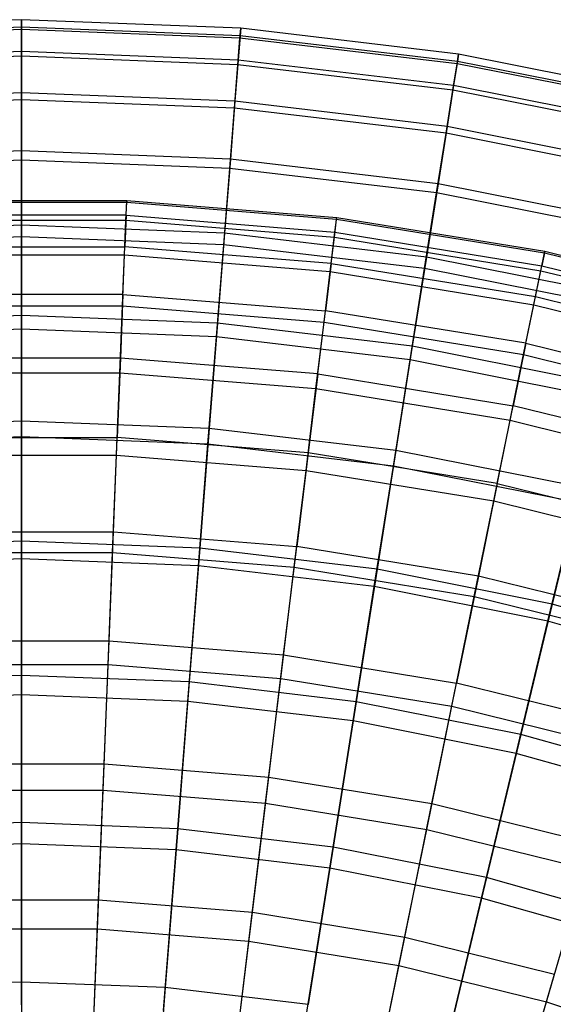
# Model space of a CAD drawing. Extents: x 0.02 to 4.75, y -2.35 to 2.37.
# Tile 126 of 131: x 2.38 to 2.84, y 1.54 to 2.37. Entities that reach past the tile are written whole.
import ezdxf

# ---------------------------------------------------------------- set-up
doc = ezdxf.new("R2010")
doc.units = 0
doc.header["$MEASUREMENT"] = 0
doc.layers.get('0').update_dxf_attribs({"color": 13, "linetype": 'CONTINUOUS'})

# ---------------------------------------------------------------- blocks, each defined once
blk = doc.blocks.new('CTLS_SNOW_BALL_ZWIS_PM_STL')
at = {"color": 0}
for p, q in [((2.38588, 2.37161, 2.84146), (2.20055, 2.36433, 2.84146)), ((2.38588, 2.37161, 2.84146), (2.20055, 2.36433, 2.84146)), ((2.57121, 2.36433, 2.84146), (2.38588, 2.37161, 2.84146)), ((2.38588, 2.37161, 2.84146), (2.38588, 2.36537, 3.0262)), ((2.38588, 2.37161, 2.84146), (2.38588, 2.36537, 3.0262)), ((2.38588, 2.36339, 2.6568), (2.38588, 2.37161, 2.84146)), ((2.38588, 2.36339, 2.6568), (2.38588, 2.37161, 2.84146)), ((2.57121, 2.36433, 2.84146), (2.38588, 2.37161, 2.84146)), ((2.38588, 2.36537, 3.0262), (2.20104, 2.35811, 3.0262)), ((2.38588, 2.36537, 3.0262), (2.20104, 2.35811, 3.0262)), ((2.38588, 2.36339, 2.6568), (2.20119, 2.35613, 2.6568)), ((2.38588, 2.36339, 2.6568), (2.20119, 2.35613, 2.6568)), ((2.57072, 2.35811, 3.0262), (2.38588, 2.36537, 3.0262)), ((2.38588, 2.36537, 3.0262), (2.38588, 2.34471, 3.20989)), ((2.38588, 2.36537, 3.0262), (2.38588, 2.34471, 3.20989)), ((2.57072, 2.35811, 3.0262), (2.38588, 2.36537, 3.0262)), ((2.57057, 2.35613, 2.6568), (2.38588, 2.36339, 2.6568)), ((2.38588, 2.34075, 2.47335), (2.38588, 2.36339, 2.6568)), ((2.38588, 2.34075, 2.47335), (2.38588, 2.36339, 2.6568)), ((2.57057, 2.35613, 2.6568), (2.38588, 2.36339, 2.6568)), ((2.57057, 2.35613, 2.6568), (2.57121, 2.36433, 2.84146)), ((2.57057, 2.35613, 2.6568), (2.57121, 2.36433, 2.84146)), ((2.57121, 2.36433, 2.84146), (2.57072, 2.35811, 3.0262)), ((2.57121, 2.36433, 2.84146), (2.57072, 2.35811, 3.0262)), ((2.7554, 2.34253, 2.84146), (2.57121, 2.36433, 2.84146)), ((2.7554, 2.34253, 2.84146), (2.57121, 2.36433, 2.84146)), ((2.56879, 2.33356, 2.47335), (2.57057, 2.35613, 2.6568)), ((2.56879, 2.33356, 2.47335), (2.57057, 2.35613, 2.6568)), ((2.57072, 2.35811, 3.0262), (2.5691, 2.33751, 3.20989)), ((2.57072, 2.35811, 3.0262), (2.5691, 2.33751, 3.20989)), ((2.75412, 2.33441, 2.6568), (2.57057, 2.35613, 2.6568)), ((2.75412, 2.33441, 2.6568), (2.57057, 2.35613, 2.6568)), ((2.75443, 2.33637, 3.0262), (2.57072, 2.35811, 3.0262)), ((2.75443, 2.33637, 3.0262), (2.57072, 2.35811, 3.0262)), ((2.38588, 2.34471, 3.20989), (2.20266, 2.33751, 3.20989)), ((2.38588, 2.34471, 3.20989), (2.20266, 2.33751, 3.20989)), ((2.38588, 2.34075, 2.47335), (2.20297, 2.33356, 2.47335)), ((2.38588, 2.34075, 2.47335), (2.20297, 2.33356, 2.47335)), ((2.38588, 2.34471, 3.20989), (2.38588, 2.30975, 3.3914)), ((2.5691, 2.33751, 3.20989), (2.38588, 2.34471, 3.20989)), ((2.38588, 2.34471, 3.20989), (2.38588, 2.30975, 3.3914)), ((2.5691, 2.33751, 3.20989), (2.38588, 2.34471, 3.20989)), ((2.56879, 2.33356, 2.47335), (2.38588, 2.34075, 2.47335)), ((2.38588, 2.30383, 2.29223), (2.38588, 2.34075, 2.47335)), ((2.56879, 2.33356, 2.47335), (2.38588, 2.34075, 2.47335)), ((2.38588, 2.30383, 2.29223), (2.38588, 2.34075, 2.47335)), ((2.75412, 2.33441, 2.6568), (2.7554, 2.34253, 2.84146)), ((2.75412, 2.33441, 2.6568), (2.7554, 2.34253, 2.84146)), ((2.7554, 2.34253, 2.84146), (2.75443, 2.33637, 3.0262)), ((2.7554, 2.34253, 2.84146), (2.75443, 2.33637, 3.0262)), ((2.93732, 2.30635, 2.84146), (2.7554, 2.34253, 2.84146)), ((2.93732, 2.30635, 2.84146), (2.7554, 2.34253, 2.84146)), ((2.5659, 2.29676, 2.29223), (2.56879, 2.33356, 2.47335)), ((2.5659, 2.29676, 2.29223), (2.56879, 2.33356, 2.47335)), ((2.5691, 2.33751, 3.20989), (2.56636, 2.30266, 3.3914)), ((2.5691, 2.33751, 3.20989), (2.56636, 2.30266, 3.3914)), ((2.75058, 2.31205, 2.47335), (2.56879, 2.33356, 2.47335)), ((2.75058, 2.31205, 2.47335), (2.56879, 2.33356, 2.47335)), ((2.7512, 2.31596, 3.20989), (2.5691, 2.33751, 3.20989)), ((2.7512, 2.31596, 3.20989), (2.5691, 2.33751, 3.20989)), ((2.75058, 2.31205, 2.47335), (2.75412, 2.33441, 2.6568)), ((2.75058, 2.31205, 2.47335), (2.75412, 2.33441, 2.6568)), ((2.75443, 2.33637, 3.0262), (2.7512, 2.31596, 3.20989)), ((2.75443, 2.33637, 3.0262), (2.7512, 2.31596, 3.20989)), ((2.9354, 2.29835, 2.6568), (2.75412, 2.33441, 2.6568)), ((2.9354, 2.29835, 2.6568), (2.75412, 2.33441, 2.6568)), ((2.93586, 2.30028, 3.0262), (2.75443, 2.33637, 3.0262)), ((2.93586, 2.30028, 3.0262), (2.75443, 2.33637, 3.0262)), ((2.7512, 2.31596, 3.20989), (2.74573, 2.28143, 3.3914)), ((2.7512, 2.31596, 3.20989), (2.74573, 2.28143, 3.3914)), ((2.93104, 2.28019, 3.20989), (2.7512, 2.31596, 3.20989)), ((2.93104, 2.28019, 3.20989), (2.7512, 2.31596, 3.20989)), ((2.38588, 2.30975, 3.3914), (2.2054, 2.30266, 3.3914)), ((2.38588, 2.30975, 3.3914), (2.2054, 2.30266, 3.3914)), ((2.56636, 2.30266, 3.3914), (2.38588, 2.30975, 3.3914)), ((2.38588, 2.30975, 3.3914), (2.38588, 2.2607, 3.56962)), ((2.38588, 2.30975, 3.3914), (2.38588, 2.2607, 3.56962)), ((2.56636, 2.30266, 3.3914), (2.38588, 2.30975, 3.3914)), ((2.7448, 2.27559, 2.29223), (2.75058, 2.31205, 2.47335)), ((2.7448, 2.27559, 2.29223), (2.75058, 2.31205, 2.47335)), ((2.93011, 2.27633, 2.47335), (2.75058, 2.31205, 2.47335)), ((2.93011, 2.27633, 2.47335), (2.75058, 2.31205, 2.47335)), ((2.38588, 2.30383, 2.29223), (2.20586, 2.29676, 2.29223)), ((2.38588, 2.30383, 2.29223), (2.20586, 2.29676, 2.29223)), ((2.38588, 2.25287, 2.11455), (2.38588, 2.30383, 2.29223)), ((2.38588, 2.25287, 2.11455), (2.38588, 2.30383, 2.29223)), ((2.5659, 2.29676, 2.29223), (2.38588, 2.30383, 2.29223)), ((2.5659, 2.29676, 2.29223), (2.38588, 2.30383, 2.29223)), ((2.5619, 2.24596, 2.11455), (2.5659, 2.29676, 2.29223)), ((2.5619, 2.24596, 2.11455), (2.5659, 2.29676, 2.29223)), ((2.56636, 2.30266, 3.3914), (2.56251, 2.25376, 3.56962)), ((2.56636, 2.30266, 3.3914), (2.56251, 2.25376, 3.56962)), ((2.7448, 2.27559, 2.29223), (2.5659, 2.29676, 2.29223)), ((2.7448, 2.27559, 2.29223), (2.5659, 2.29676, 2.29223)), ((2.74573, 2.28143, 3.3914), (2.56636, 2.30266, 3.3914)), ((2.74573, 2.28143, 3.3914), (2.56636, 2.30266, 3.3914)), ((2.74573, 2.28143, 3.3914), (2.73805, 2.23298, 3.56962)), ((2.74573, 2.28143, 3.3914), (2.73805, 2.23298, 3.56962)), ((2.92287, 2.24619, 3.3914), (2.74573, 2.28143, 3.3914)), ((2.92287, 2.24619, 3.3914), (2.74573, 2.28143, 3.3914)), ((2.73683, 2.22525, 2.11455), (2.7448, 2.27559, 2.29223)), ((2.73683, 2.22525, 2.11455), (2.7448, 2.27559, 2.29223)), ((2.92149, 2.24044, 2.29223), (2.7448, 2.27559, 2.29223)), ((2.92149, 2.24044, 2.29223), (2.7448, 2.27559, 2.29223)), ((2.38588, 2.2607, 3.56962), (2.20925, 2.25376, 3.56962)), ((2.38588, 2.2607, 3.56962), (2.20925, 2.25376, 3.56962)), ((2.38588, 2.2607, 3.56962), (2.38588, 2.19786, 3.74345)), ((2.56251, 2.25376, 3.56962), (2.38588, 2.2607, 3.56962)), ((2.38588, 2.2607, 3.56962), (2.38588, 2.19786, 3.74345)), ((2.56251, 2.25376, 3.56962), (2.38588, 2.2607, 3.56962)), ((2.38588, 2.25287, 2.11455), (2.20986, 2.24596, 2.11455)), ((2.38588, 2.25287, 2.11455), (2.20986, 2.24596, 2.11455)), ((2.38588, 2.18817, 1.9414), (2.38588, 2.25287, 2.11455)), ((2.5619, 2.24596, 2.11455), (2.38588, 2.25287, 2.11455)), ((2.38588, 2.18817, 1.9414), (2.38588, 2.25287, 2.11455)), ((2.5619, 2.24596, 2.11455), (2.38588, 2.25287, 2.11455)), ((2.56251, 2.25376, 3.56962), (2.55758, 2.19112, 3.74345)), ((2.56251, 2.25376, 3.56962), (2.55758, 2.19112, 3.74345)), ((2.73805, 2.23298, 3.56962), (2.56251, 2.25376, 3.56962)), ((2.73805, 2.23298, 3.56962), (2.56251, 2.25376, 3.56962)), ((2.55682, 2.18145, 1.9414), (2.5619, 2.24596, 2.11455)), ((2.55682, 2.18145, 1.9414), (2.5619, 2.24596, 2.11455)), ((2.73683, 2.22525, 2.11455), (2.5619, 2.24596, 2.11455)), ((2.73683, 2.22525, 2.11455), (2.5619, 2.24596, 2.11455)), ((2.73805, 2.23298, 3.56962), (2.72822, 2.17092, 3.74345)), ((2.73805, 2.23298, 3.56962), (2.72822, 2.17092, 3.74345)), ((2.91142, 2.19849, 3.56962), (2.73805, 2.23298, 3.56962)), ((2.91142, 2.19849, 3.56962), (2.73805, 2.23298, 3.56962)), ((2.72671, 2.16135, 1.9414), (2.73683, 2.22525, 2.11455)), ((2.72671, 2.16135, 1.9414), (2.73683, 2.22525, 2.11455)), ((2.9096, 2.19088, 2.11455), (2.73683, 2.22525, 2.11455)), ((2.9096, 2.19088, 2.11455), (2.73683, 2.22525, 2.11455)), ((2.29684, 2.21892, 2.92363), (2.47492, 2.21892, 2.92363)), ((2.29684, 2.21892, 2.92363), (2.47492, 2.21892, 2.92363)), ((2.2969, 2.21751, 2.74317), (2.47486, 2.21751, 2.74317)), ((2.2969, 2.21751, 2.74317), (2.47486, 2.21751, 2.74317)), ((2.47424, 2.2021, 2.56336), (2.47486, 2.21751, 2.74317)), ((2.47424, 2.2021, 2.56336), (2.47486, 2.21751, 2.74317)), ((2.47441, 2.20632, 3.10366), (2.47492, 2.21892, 2.92363)), ((2.47441, 2.20632, 3.10366), (2.47492, 2.21892, 2.92363)), ((2.47492, 2.21892, 2.92363), (2.47486, 2.21751, 2.74317)), ((2.47492, 2.21892, 2.92363), (2.47486, 2.21751, 2.74317)), ((2.47486, 2.21751, 2.74317), (2.65225, 2.20319, 2.74317)), ((2.47486, 2.21751, 2.74317), (2.65225, 2.20319, 2.74317)), ((2.47492, 2.21892, 2.92363), (2.65242, 2.20459, 2.92363)), ((2.47492, 2.21892, 2.92363), (2.65242, 2.20459, 2.92363)), ((2.47441, 2.20632, 3.10366), (2.29735, 2.20632, 3.10366)), ((2.47441, 2.20632, 3.10366), (2.29735, 2.20632, 3.10366)), ((2.47441, 2.20632, 3.10366), (2.47334, 2.1798, 3.28217)), ((2.47441, 2.20632, 3.10366), (2.47334, 2.1798, 3.28217)), ((2.47441, 2.20632, 3.10366), (2.6509, 2.19207, 3.10366)), ((2.47441, 2.20632, 3.10366), (2.6509, 2.19207, 3.10366)), ((2.38588, 2.19786, 3.74345), (2.21418, 2.19112, 3.74345)), ((2.38588, 2.19786, 3.74345), (2.21418, 2.19112, 3.74345)), ((2.29752, 2.2021, 2.56336), (2.47424, 2.2021, 2.56336)), ((2.29752, 2.2021, 2.56336), (2.47424, 2.2021, 2.56336)), ((2.55758, 2.19112, 3.74345), (2.38588, 2.19786, 3.74345)), ((2.55758, 2.19112, 3.74345), (2.38588, 2.19786, 3.74345)), ((2.38588, 2.19786, 3.74345), (2.38588, 2.12163, 3.91185)), ((2.38588, 2.19786, 3.74345), (2.38588, 2.12163, 3.91185)), ((2.47306, 2.1728, 2.38528), (2.47424, 2.2021, 2.56336)), ((2.47306, 2.1728, 2.38528), (2.47424, 2.2021, 2.56336)), ((2.47424, 2.2021, 2.56336), (2.65039, 2.18788, 2.56336)), ((2.47424, 2.2021, 2.56336), (2.65039, 2.18788, 2.56336)), ((2.65039, 2.18788, 2.56336), (2.65225, 2.20319, 2.74317)), ((2.65039, 2.18788, 2.56336), (2.65225, 2.20319, 2.74317)), ((2.6509, 2.19207, 3.10366), (2.65242, 2.20459, 2.92363)), ((2.6509, 2.19207, 3.10366), (2.65242, 2.20459, 2.92363)), ((2.65225, 2.20319, 2.74317), (2.65242, 2.20459, 2.92363)), ((2.65225, 2.20319, 2.74317), (2.65242, 2.20459, 2.92363)), ((2.65225, 2.20319, 2.74317), (2.82791, 2.17464, 2.74317)), ((2.65225, 2.20319, 2.74317), (2.82791, 2.17464, 2.74317)), ((2.65242, 2.20459, 2.92363), (2.82819, 2.17602, 2.92363)), ((2.65242, 2.20459, 2.92363), (2.82819, 2.17602, 2.92363)), ((2.38588, 2.18817, 1.9414), (2.21494, 2.18145, 1.9414)), ((2.38588, 2.18817, 1.9414), (2.21494, 2.18145, 1.9414)), ((2.55682, 2.18145, 1.9414), (2.38588, 2.18817, 1.9414)), ((2.38588, 2.11013, 1.77383), (2.38588, 2.18817, 1.9414)), ((2.55682, 2.18145, 1.9414), (2.38588, 2.18817, 1.9414)), ((2.38588, 2.11013, 1.77383), (2.38588, 2.18817, 1.9414)), ((2.55758, 2.19112, 3.74345), (2.5516, 2.11512, 3.91185)), ((2.55758, 2.19112, 3.74345), (2.5516, 2.11512, 3.91185)), ((2.72822, 2.17092, 3.74345), (2.55758, 2.19112, 3.74345)), ((2.72822, 2.17092, 3.74345), (2.55758, 2.19112, 3.74345)), ((2.6477, 2.16573, 3.28217), (2.6509, 2.19207, 3.10366)), ((2.6477, 2.16573, 3.28217), (2.6509, 2.19207, 3.10366)), ((2.6509, 2.19207, 3.10366), (2.82567, 2.16367, 3.10366)), ((2.6509, 2.19207, 3.10366), (2.82567, 2.16367, 3.10366)), ((2.29842, 2.1798, 3.28217), (2.47334, 2.1798, 3.28217)), ((2.29842, 2.1798, 3.28217), (2.47334, 2.1798, 3.28217)), ((2.47172, 2.13951, 3.45808), (2.47334, 2.1798, 3.28217)), ((2.47172, 2.13951, 3.45808), (2.47334, 2.1798, 3.28217)), ((2.6477, 2.16573, 3.28217), (2.47334, 2.1798, 3.28217)), ((2.6477, 2.16573, 3.28217), (2.47334, 2.1798, 3.28217)), ((2.5507, 2.10365, 1.77383), (2.55682, 2.18145, 1.9414)), ((2.5507, 2.10365, 1.77383), (2.55682, 2.18145, 1.9414)), ((2.72671, 2.16135, 1.9414), (2.55682, 2.18145, 1.9414)), ((2.72671, 2.16135, 1.9414), (2.55682, 2.18145, 1.9414)), ((2.64685, 2.15877, 2.38528), (2.65039, 2.18788, 2.56336)), ((2.64685, 2.15877, 2.38528), (2.65039, 2.18788, 2.56336)), ((2.65039, 2.18788, 2.56336), (2.82482, 2.15953, 2.56336)), ((2.65039, 2.18788, 2.56336), (2.82482, 2.15953, 2.56336)), ((2.2987, 2.1728, 2.38528), (2.47306, 2.1728, 2.38528)), ((2.2987, 2.1728, 2.38528), (2.47306, 2.1728, 2.38528)), ((2.47133, 2.12976, 2.21003), (2.47306, 2.1728, 2.38528)), ((2.47133, 2.12976, 2.21003), (2.47306, 2.1728, 2.38528)), ((2.47306, 2.1728, 2.38528), (2.64685, 2.15877, 2.38528)), ((2.47306, 2.1728, 2.38528), (2.64685, 2.15877, 2.38528)), ((2.82482, 2.15953, 2.56336), (2.82791, 2.17464, 2.74317)), ((2.82482, 2.15953, 2.56336), (2.82791, 2.17464, 2.74317)), ((2.82819, 2.17602, 2.92363), (2.82567, 2.16367, 3.10366)), ((2.82819, 2.17602, 2.92363), (2.82567, 2.16367, 3.10366)), ((2.82791, 2.17464, 2.74317), (2.82819, 2.17602, 2.92363)), ((2.82791, 2.17464, 2.74317), (2.82819, 2.17602, 2.92363)), ((2.82791, 2.17464, 2.74317), (3.0007, 2.13205, 2.74317)), ((2.82791, 2.17464, 2.74317), (3.0007, 2.13205, 2.74317)), ((2.82819, 2.17602, 2.92363), (3.00109, 2.1334, 2.92363)), ((2.82819, 2.17602, 2.92363), (3.00109, 2.1334, 2.92363)), ((2.6477, 2.16573, 3.28217), (2.64284, 2.1257, 3.45808)), ((2.6477, 2.16573, 3.28217), (2.64284, 2.1257, 3.45808)), ((2.6477, 2.16573, 3.28217), (2.82036, 2.13767, 3.28217)), ((2.6477, 2.16573, 3.28217), (2.82036, 2.13767, 3.28217)), ((2.72822, 2.17092, 3.74345), (2.7163, 2.09562, 3.91185)), ((2.72822, 2.17092, 3.74345), (2.7163, 2.09562, 3.91185)), ((2.89676, 2.1374, 3.74345), (2.72822, 2.17092, 3.74345)), ((2.89676, 2.1374, 3.74345), (2.72822, 2.17092, 3.74345)), ((2.82036, 2.13767, 3.28217), (2.82567, 2.16367, 3.10366)), ((2.82036, 2.13767, 3.28217), (2.82567, 2.16367, 3.10366)), ((2.82567, 2.16367, 3.10366), (2.99759, 2.1213, 3.10366)), ((2.82567, 2.16367, 3.10366), (2.99759, 2.1213, 3.10366)), ((2.64166, 2.11601, 2.21003), (2.64685, 2.15877, 2.38528)), ((2.64166, 2.11601, 2.21003), (2.64685, 2.15877, 2.38528)), ((2.64685, 2.15877, 2.38528), (2.81896, 2.1308, 2.38528)), ((2.64685, 2.15877, 2.38528), (2.81896, 2.1308, 2.38528)), ((2.7145, 2.08427, 1.77383), (2.72671, 2.16135, 1.9414)), ((2.7145, 2.08427, 1.77383), (2.72671, 2.16135, 1.9414)), ((2.89449, 2.12797, 1.9414), (2.72671, 2.16135, 1.9414)), ((2.89449, 2.12797, 1.9414), (2.72671, 2.16135, 1.9414)), ((2.81896, 2.1308, 2.38528), (2.82482, 2.15953, 2.56336)), ((2.81896, 2.1308, 2.38528), (2.82482, 2.15953, 2.56336)), ((2.82482, 2.15953, 2.56336), (2.99641, 2.11724, 2.56336)), ((2.82482, 2.15953, 2.56336), (2.99641, 2.11724, 2.56336)), ((2.47172, 2.13951, 3.45808), (2.30004, 2.13951, 3.45808)), ((2.47172, 2.13951, 3.45808), (2.30004, 2.13951, 3.45808)), ((2.47172, 2.13951, 3.45808), (2.46955, 2.0857, 3.63032)), ((2.47172, 2.13951, 3.45808), (2.46955, 2.0857, 3.63032)), ((2.47172, 2.13951, 3.45808), (2.64284, 2.1257, 3.45808)), ((2.47172, 2.13951, 3.45808), (2.64284, 2.1257, 3.45808)), ((2.81034, 2.0886, 2.21003), (2.81896, 2.1308, 2.38528)), ((2.81034, 2.0886, 2.21003), (2.81896, 2.1308, 2.38528)), ((2.81229, 2.09816, 3.45808), (2.82036, 2.13767, 3.28217)), ((2.81229, 2.09816, 3.45808), (2.82036, 2.13767, 3.28217)), ((2.81896, 2.1308, 2.38528), (2.98825, 2.08907, 2.38528)), ((2.81896, 2.1308, 2.38528), (2.98825, 2.08907, 2.38528)), ((2.82036, 2.13767, 3.28217), (2.9902, 2.0958, 3.28217)), ((2.82036, 2.13767, 3.28217), (2.9902, 2.0958, 3.28217)), ((2.38588, 2.12163, 3.91185), (2.22016, 2.11512, 3.91185)), ((2.38588, 2.12163, 3.91185), (2.22016, 2.11512, 3.91185)), ((2.30043, 2.12976, 2.21003), (2.47133, 2.12976, 2.21003)), ((2.30043, 2.12976, 2.21003), (2.47133, 2.12976, 2.21003)), ((2.5516, 2.11512, 3.91185), (2.38588, 2.12163, 3.91185)), ((2.38588, 2.12163, 3.91185), (2.38588, 2.03246, 4.07376)), ((2.38588, 2.12163, 3.91185), (2.38588, 2.03246, 4.07376)), ((2.5516, 2.11512, 3.91185), (2.38588, 2.12163, 3.91185)), ((2.46905, 2.07327, 2.03864), (2.47133, 2.12976, 2.21003)), ((2.46905, 2.07327, 2.03864), (2.47133, 2.12976, 2.21003)), ((2.47133, 2.12976, 2.21003), (2.64166, 2.11601, 2.21003)), ((2.47133, 2.12976, 2.21003), (2.64166, 2.11601, 2.21003)), ((2.63635, 2.07224, 3.63032), (2.64284, 2.1257, 3.45808)), ((2.63635, 2.07224, 3.63032), (2.64284, 2.1257, 3.45808)), ((2.81229, 2.09816, 3.45808), (2.64284, 2.1257, 3.45808)), ((2.81229, 2.09816, 3.45808), (2.64284, 2.1257, 3.45808)), ((2.5516, 2.11512, 3.91185), (2.5446, 2.02623, 4.07376)), ((2.5516, 2.11512, 3.91185), (2.5446, 2.02623, 4.07376)), ((2.7163, 2.09562, 3.91185), (2.5516, 2.11512, 3.91185)), ((2.7163, 2.09562, 3.91185), (2.5516, 2.11512, 3.91185)), ((2.63485, 2.05988, 2.03864), (2.64166, 2.11601, 2.21003)), ((2.63485, 2.05988, 2.03864), (2.64166, 2.11601, 2.21003)), ((2.64166, 2.11601, 2.21003), (2.81034, 2.0886, 2.21003)), ((2.64166, 2.11601, 2.21003), (2.81034, 2.0886, 2.21003)), ((2.38588, 2.11013, 1.77383), (2.22106, 2.10365, 1.77383)), ((2.38588, 2.11013, 1.77383), (2.22106, 2.10365, 1.77383)), ((2.5507, 2.10365, 1.77383), (2.38588, 2.11013, 1.77383)), ((2.38588, 2.01923, 1.61289), (2.38588, 2.11013, 1.77383)), ((2.5507, 2.10365, 1.77383), (2.38588, 2.11013, 1.77383)), ((2.38588, 2.01923, 1.61289), (2.38588, 2.11013, 1.77383)), ((2.54357, 2.01303, 1.61289), (2.5507, 2.10365, 1.77383)), ((2.54357, 2.01303, 1.61289), (2.5507, 2.10365, 1.77383)), ((2.7145, 2.08427, 1.77383), (2.5507, 2.10365, 1.77383)), ((2.7145, 2.08427, 1.77383), (2.5507, 2.10365, 1.77383)), ((2.81229, 2.09816, 3.45808), (2.80152, 2.04539, 3.63032)), ((2.81229, 2.09816, 3.45808), (2.80152, 2.04539, 3.63032)), ((2.81229, 2.09816, 3.45808), (2.97898, 2.05707, 3.45808)), ((2.81229, 2.09816, 3.45808), (2.97898, 2.05707, 3.45808)), ((2.7163, 2.09562, 3.91185), (2.70235, 2.00756, 4.07376)), ((2.7163, 2.09562, 3.91185), (2.70235, 2.00756, 4.07376)), ((2.87896, 2.06327, 3.91185), (2.7163, 2.09562, 3.91185)), ((2.87896, 2.06327, 3.91185), (2.7163, 2.09562, 3.91185)), ((2.79903, 2.0332, 2.03864), (2.81034, 2.0886, 2.21003)), ((2.79903, 2.0332, 2.03864), (2.81034, 2.0886, 2.21003)), ((2.81034, 2.0886, 2.21003), (2.97627, 2.0477, 2.21003)), ((2.81034, 2.0886, 2.21003), (2.97627, 2.0477, 2.21003)), ((2.46955, 2.0857, 3.63032), (2.30221, 2.0857, 3.63032)), ((2.46955, 2.0857, 3.63032), (2.30221, 2.0857, 3.63032)), ((2.46955, 2.0857, 3.63032), (2.46685, 2.01869, 3.79787)), ((2.46955, 2.0857, 3.63032), (2.46685, 2.01869, 3.79787)), ((2.63635, 2.07224, 3.63032), (2.46955, 2.0857, 3.63032)), ((2.63635, 2.07224, 3.63032), (2.46955, 2.0857, 3.63032)), ((2.70028, 1.99448, 1.61289), (2.7145, 2.08427, 1.77383)), ((2.70028, 1.99448, 1.61289), (2.7145, 2.08427, 1.77383)), ((2.87628, 2.05209, 1.77383), (2.7145, 2.08427, 1.77383)), ((2.87628, 2.05209, 1.77383), (2.7145, 2.08427, 1.77383)), ((2.30271, 2.07327, 2.03864), (2.46905, 2.07327, 2.03864)), ((2.30271, 2.07327, 2.03864), (2.46905, 2.07327, 2.03864)), ((2.46624, 2.00365, 1.87217), (2.46905, 2.07327, 2.03864)), ((2.46624, 2.00365, 1.87217), (2.46905, 2.07327, 2.03864)), ((2.46905, 2.07327, 2.03864), (2.63485, 2.05988, 2.03864)), ((2.46905, 2.07327, 2.03864), (2.63485, 2.05988, 2.03864)), ((2.63635, 2.07224, 3.63032), (2.62826, 2.00566, 3.79787)), ((2.63635, 2.07224, 3.63032), (2.62826, 2.00566, 3.79787)), ((2.63635, 2.07224, 3.63032), (2.80152, 2.04539, 3.63032)), ((2.63635, 2.07224, 3.63032), (2.80152, 2.04539, 3.63032)), ((2.62645, 1.99071, 1.87217), (2.63485, 2.05988, 2.03864)), ((2.62645, 1.99071, 1.87217), (2.63485, 2.05988, 2.03864)), ((2.63485, 2.05988, 2.03864), (2.79903, 2.0332, 2.03864)), ((2.63485, 2.05988, 2.03864), (2.79903, 2.0332, 2.03864)), ((2.78811, 1.97968, 3.79787), (2.80152, 2.04539, 3.63032)), ((2.78811, 1.97968, 3.79787), (2.80152, 2.04539, 3.63032)), ((2.964, 2.00535, 3.63032), (2.80152, 2.04539, 3.63032)), ((2.964, 2.00535, 3.63032), (2.80152, 2.04539, 3.63032)), ((2.38588, 2.03246, 4.07376), (2.22716, 2.02623, 4.07376)), ((2.38588, 2.03246, 4.07376), (2.22716, 2.02623, 4.07376)), ((2.5446, 2.02623, 4.07376), (2.38588, 2.03246, 4.07376)), ((2.38588, 2.03246, 4.07376), (2.38588, 1.93091, 4.22821)), ((2.38588, 2.03246, 4.07376), (2.38588, 1.93091, 4.22821)), ((2.5446, 2.02623, 4.07376), (2.38588, 2.03246, 4.07376)), ((2.7851, 1.96493, 1.87217), (2.79903, 2.0332, 2.03864)), ((2.7851, 1.96493, 1.87217), (2.79903, 2.0332, 2.03864)), ((2.79903, 2.0332, 2.03864), (2.96054, 1.99339, 2.03864)), ((2.79903, 2.0332, 2.03864), (2.96054, 1.99339, 2.03864)), ((2.5446, 2.02623, 4.07376), (2.53664, 1.92498, 4.22821)), ((2.5446, 2.02623, 4.07376), (2.53664, 1.92498, 4.22821)), ((2.70235, 2.00756, 4.07376), (2.5446, 2.02623, 4.07376)), ((2.70235, 2.00756, 4.07376), (2.5446, 2.02623, 4.07376)), ((2.38588, 2.01923, 1.61289), (2.22819, 2.01303, 1.61289)), ((2.38588, 2.01923, 1.61289), (2.22819, 2.01303, 1.61289)), ((2.30491, 2.01869, 3.79787), (2.46685, 2.01869, 3.79787)), ((2.30491, 2.01869, 3.79787), (2.46685, 2.01869, 3.79787)), ((2.54357, 2.01303, 1.61289), (2.38588, 2.01923, 1.61289)), ((2.38588, 1.91602, 1.45954), (2.38588, 2.01923, 1.61289)), ((2.54357, 2.01303, 1.61289), (2.38588, 2.01923, 1.61289)), ((2.38588, 1.91602, 1.45954), (2.38588, 2.01923, 1.61289)), ((2.46363, 1.93888, 3.9597), (2.46685, 2.01869, 3.79787)), ((2.46363, 1.93888, 3.9597), (2.46685, 2.01869, 3.79787)), ((2.62826, 2.00566, 3.79787), (2.46685, 2.01869, 3.79787)), ((2.62826, 2.00566, 3.79787), (2.46685, 2.01869, 3.79787)), ((2.53547, 1.91014, 1.45954), (2.54357, 2.01303, 1.61289)), ((2.53547, 1.91014, 1.45954), (2.54357, 2.01303, 1.61289)), ((2.70028, 1.99448, 1.61289), (2.54357, 2.01303, 1.61289)), ((2.70028, 1.99448, 1.61289), (2.54357, 2.01303, 1.61289)), ((2.62826, 2.00566, 3.79787), (2.61864, 1.92637, 3.9597)), ((2.62826, 2.00566, 3.79787), (2.61864, 1.92637, 3.9597)), ((2.78811, 1.97968, 3.79787), (2.62826, 2.00566, 3.79787)), ((2.78811, 1.97968, 3.79787), (2.62826, 2.00566, 3.79787)), ((2.70235, 2.00756, 4.07376), (2.68646, 1.90725, 4.22821)), ((2.70235, 2.00756, 4.07376), (2.68646, 1.90725, 4.22821)), ((2.85814, 1.97657, 4.07376), (2.70235, 2.00756, 4.07376)), ((2.85814, 1.97657, 4.07376), (2.70235, 2.00756, 4.07376)), ((2.30552, 2.00365, 1.87217), (2.46624, 2.00365, 1.87217)), ((2.30552, 2.00365, 1.87217), (2.46624, 2.00365, 1.87217)), ((2.46293, 1.92132, 1.7116), (2.46624, 2.00365, 1.87217)), ((2.46293, 1.92132, 1.7116), (2.46624, 2.00365, 1.87217)), ((2.46624, 2.00365, 1.87217), (2.62645, 1.99071, 1.87217)), ((2.46624, 2.00365, 1.87217), (2.62645, 1.99071, 1.87217)), ((2.61652, 1.90892, 1.7116), (2.62645, 1.99071, 1.87217)), ((2.61652, 1.90892, 1.7116), (2.62645, 1.99071, 1.87217)), ((2.62645, 1.99071, 1.87217), (2.7851, 1.96493, 1.87217)), ((2.62645, 1.99071, 1.87217), (2.7851, 1.96493, 1.87217)), ((2.68413, 1.89254, 1.45954), (2.70028, 1.99448, 1.61289)), ((2.68413, 1.89254, 1.45954), (2.70028, 1.99448, 1.61289)), ((2.85505, 1.9637, 1.61289), (2.70028, 1.99448, 1.61289)), ((2.85505, 1.9637, 1.61289), (2.70028, 1.99448, 1.61289)), ((2.78811, 1.97968, 3.79787), (2.77213, 1.90143, 3.9597)), ((2.78811, 1.97968, 3.79787), (2.77213, 1.90143, 3.9597)), ((2.78811, 1.97968, 3.79787), (2.94534, 1.94093, 3.79787)), ((2.78811, 1.97968, 3.79787), (2.94534, 1.94093, 3.79787)), ((2.85814, 1.97657, 4.07376), (2.83444, 1.87782, 4.22821)), ((2.85814, 1.97657, 4.07376), (2.83444, 1.87782, 4.22821)), ((2.76862, 1.88421, 1.7116), (2.7851, 1.96493, 1.87217)), ((2.76862, 1.88421, 1.7116), (2.7851, 1.96493, 1.87217)), ((2.7851, 1.96493, 1.87217), (2.94115, 1.92647, 1.87217)), ((2.7851, 1.96493, 1.87217), (2.94115, 1.92647, 1.87217)), ((2.83096, 1.86334, 1.45954), (2.85505, 1.9637, 1.61289)), ((2.83096, 1.86334, 1.45954), (2.85505, 1.9637, 1.61289)), ((2.30813, 1.93888, 3.9597), (2.46363, 1.93888, 3.9597)), ((2.30813, 1.93888, 3.9597), (2.46363, 1.93888, 3.9597)), ((2.45992, 1.84677, 4.11485), (2.46363, 1.93888, 3.9597)), ((2.45992, 1.84677, 4.11485), (2.46363, 1.93888, 3.9597)), ((2.46363, 1.93888, 3.9597), (2.61864, 1.92637, 3.9597)), ((2.46363, 1.93888, 3.9597), (2.61864, 1.92637, 3.9597)), ((2.38588, 1.93091, 4.22821), (2.23512, 1.92498, 4.22821)), ((2.38588, 1.93091, 4.22821), (2.23512, 1.92498, 4.22821)), ((2.53664, 1.92498, 4.22821), (2.38588, 1.93091, 4.22821)), ((2.38588, 1.93091, 4.22821), (2.38588, 1.81759, 4.37424)), ((2.38588, 1.93091, 4.22821), (2.38588, 1.81759, 4.37424)), ((2.53664, 1.92498, 4.22821), (2.38588, 1.93091, 4.22821)), ((2.53664, 1.92498, 4.22821), (2.52774, 1.81201, 4.37424)), ((2.53664, 1.92498, 4.22821), (2.52774, 1.81201, 4.37424)), ((2.68646, 1.90725, 4.22821), (2.53664, 1.92498, 4.22821)), ((2.68646, 1.90725, 4.22821), (2.53664, 1.92498, 4.22821)), ((2.60752, 1.83485, 4.11485), (2.61864, 1.92637, 3.9597)), ((2.60752, 1.83485, 4.11485), (2.61864, 1.92637, 3.9597)), ((2.77213, 1.90143, 3.9597), (2.61864, 1.92637, 3.9597)), ((2.77213, 1.90143, 3.9597), (2.61864, 1.92637, 3.9597)), ((2.38588, 1.91602, 1.45954), (2.23629, 1.91014, 1.45954)), ((2.38588, 1.91602, 1.45954), (2.23629, 1.91014, 1.45954)), ((2.30883, 1.92132, 1.7116), (2.46293, 1.92132, 1.7116)), ((2.30883, 1.92132, 1.7116), (2.46293, 1.92132, 1.7116)), ((2.53547, 1.91014, 1.45954), (2.38588, 1.91602, 1.45954)), ((2.38588, 1.80113, 1.31473), (2.38588, 1.91602, 1.45954)), ((2.38588, 1.80113, 1.31473), (2.38588, 1.91602, 1.45954)), ((2.53547, 1.91014, 1.45954), (2.38588, 1.91602, 1.45954)), ((2.45912, 1.82679, 1.55792), (2.46293, 1.92132, 1.7116)), ((2.45912, 1.82679, 1.55792), (2.46293, 1.92132, 1.7116)), ((2.46293, 1.92132, 1.7116), (2.61652, 1.90892, 1.7116)), ((2.46293, 1.92132, 1.7116), (2.61652, 1.90892, 1.7116)), ((2.52645, 1.79561, 1.31473), (2.53547, 1.91014, 1.45954)), ((2.52645, 1.79561, 1.31473), (2.53547, 1.91014, 1.45954)), ((2.68413, 1.89254, 1.45954), (2.53547, 1.91014, 1.45954)), ((2.68413, 1.89254, 1.45954), (2.53547, 1.91014, 1.45954)), ((2.60511, 1.81501, 1.55792), (2.61652, 1.90892, 1.7116)), ((2.60511, 1.81501, 1.55792), (2.61652, 1.90892, 1.7116)), ((2.61652, 1.90892, 1.7116), (2.76862, 1.88421, 1.7116)), ((2.61652, 1.90892, 1.7116), (2.76862, 1.88421, 1.7116)), ((2.68646, 1.90725, 4.22821), (2.66874, 1.79533, 4.37424)), ((2.68646, 1.90725, 4.22821), (2.66874, 1.79533, 4.37424)), ((2.83444, 1.87782, 4.22821), (2.68646, 1.90725, 4.22821)), ((2.83444, 1.87782, 4.22821), (2.68646, 1.90725, 4.22821)), ((2.77213, 1.90143, 3.9597), (2.75369, 1.8111, 4.11485)), ((2.77213, 1.90143, 3.9597), (2.75369, 1.8111, 4.11485)), ((2.92312, 1.86421, 3.9597), (2.77213, 1.90143, 3.9597)), ((2.92312, 1.86421, 3.9597), (2.77213, 1.90143, 3.9597)), ((2.66616, 1.77907, 1.31473), (2.68413, 1.89254, 1.45954)), ((2.66616, 1.77907, 1.31473), (2.68413, 1.89254, 1.45954)), ((2.83096, 1.86334, 1.45954), (2.68413, 1.89254, 1.45954)), ((2.83096, 1.86334, 1.45954), (2.68413, 1.89254, 1.45954)), ((2.74969, 1.79151, 1.55792), (2.76862, 1.88421, 1.7116)), ((2.74969, 1.79151, 1.55792), (2.76862, 1.88421, 1.7116)), ((2.76862, 1.88421, 1.7116), (2.91823, 1.84733, 1.7116)), ((2.76862, 1.88421, 1.7116), (2.91823, 1.84733, 1.7116)), ((2.83444, 1.87782, 4.22821), (2.80798, 1.76763, 4.37424)), ((2.83444, 1.87782, 4.22821), (2.80798, 1.76763, 4.37424)), ((2.97964, 1.83686, 4.22821), (2.83444, 1.87782, 4.22821)), ((2.97964, 1.83686, 4.22821), (2.83444, 1.87782, 4.22821)), ((2.80414, 1.75163, 1.31473), (2.83096, 1.86334, 1.45954)), ((2.80414, 1.75163, 1.31473), (2.83096, 1.86334, 1.45954)), ((2.97504, 1.8227, 1.45954), (2.83096, 1.86334, 1.45954)), ((2.97504, 1.8227, 1.45954), (2.83096, 1.86334, 1.45954)), ((2.31184, 1.84677, 4.11485), (2.45992, 1.84677, 4.11485)), ((2.31184, 1.84677, 4.11485), (2.45992, 1.84677, 4.11485)), ((2.45573, 1.74289, 4.26236), (2.45992, 1.84677, 4.11485)), ((2.45573, 1.74289, 4.26236), (2.45992, 1.84677, 4.11485)), ((2.45992, 1.84677, 4.11485), (2.60752, 1.83485, 4.11485)), ((2.45992, 1.84677, 4.11485), (2.60752, 1.83485, 4.11485)), ((2.59499, 1.73165, 4.26236), (2.60752, 1.83485, 4.11485)), ((2.59499, 1.73165, 4.26236), (2.60752, 1.83485, 4.11485)), ((2.60752, 1.83485, 4.11485), (2.75369, 1.8111, 4.11485)), ((2.60752, 1.83485, 4.11485), (2.75369, 1.8111, 4.11485)), ((2.31264, 1.82679, 1.55792), (2.45912, 1.82679, 1.55792)), ((2.31264, 1.82679, 1.55792), (2.45912, 1.82679, 1.55792)), ((2.45484, 1.72062, 1.41204), (2.45912, 1.82679, 1.55792)), ((2.45484, 1.72062, 1.41204), (2.45912, 1.82679, 1.55792)), ((2.45912, 1.82679, 1.55792), (2.60511, 1.81501, 1.55792)), ((2.45912, 1.82679, 1.55792), (2.60511, 1.81501, 1.55792)), ((2.38588, 1.81759, 4.37424), (2.24401, 1.81201, 4.37424)), ((2.38588, 1.81759, 4.37424), (2.24401, 1.81201, 4.37424)), ((2.52774, 1.81201, 4.37424), (2.38588, 1.81759, 4.37424)), ((2.38588, 1.81759, 4.37424), (2.38588, 1.6932, 4.51097)), ((2.38588, 1.81759, 4.37424), (2.38588, 1.6932, 4.51097)), ((2.52774, 1.81201, 4.37424), (2.38588, 1.81759, 4.37424)), ((2.59231, 1.70953, 1.41204), (2.60511, 1.81501, 1.55792)), ((2.59231, 1.70953, 1.41204), (2.60511, 1.81501, 1.55792)), ((2.60511, 1.81501, 1.55792), (2.74969, 1.79151, 1.55792)), ((2.60511, 1.81501, 1.55792), (2.74969, 1.79151, 1.55792)), ((2.52774, 1.81201, 4.37424), (2.51799, 1.688, 4.51097)), ((2.52774, 1.81201, 4.37424), (2.51799, 1.688, 4.51097)), ((2.66874, 1.79533, 4.37424), (2.52774, 1.81201, 4.37424)), ((2.66874, 1.79533, 4.37424), (2.52774, 1.81201, 4.37424)), ((2.73289, 1.70924, 4.26236), (2.75369, 1.8111, 4.11485)), ((2.73289, 1.70924, 4.26236), (2.75369, 1.8111, 4.11485)), ((2.89747, 1.77566, 4.11485), (2.75369, 1.8111, 4.11485)), ((2.89747, 1.77566, 4.11485), (2.75369, 1.8111, 4.11485)), ((2.38588, 1.80113, 1.31473), (2.24531, 1.79561, 1.31473)), ((2.38588, 1.80113, 1.31473), (2.24531, 1.79561, 1.31473)), ((2.52645, 1.79561, 1.31473), (2.38588, 1.80113, 1.31473)), ((2.38588, 1.67528, 1.17935), (2.38588, 1.80113, 1.31473)), ((2.52645, 1.79561, 1.31473), (2.38588, 1.80113, 1.31473)), ((2.38588, 1.67528, 1.17935), (2.38588, 1.80113, 1.31473)), ((2.51658, 1.67014, 1.17935), (2.52645, 1.79561, 1.31473)), ((2.51658, 1.67014, 1.17935), (2.52645, 1.79561, 1.31473)), ((2.66616, 1.77907, 1.31473), (2.52645, 1.79561, 1.31473)), ((2.66616, 1.77907, 1.31473), (2.52645, 1.79561, 1.31473)), ((2.66874, 1.79533, 4.37424), (2.64928, 1.67247, 4.51097)), ((2.66874, 1.79533, 4.37424), (2.64928, 1.67247, 4.51097)), ((2.80798, 1.76763, 4.37424), (2.66874, 1.79533, 4.37424)), ((2.80798, 1.76763, 4.37424), (2.66874, 1.79533, 4.37424)), ((2.72844, 1.6874, 1.41204), (2.74969, 1.79151, 1.55792)), ((2.72844, 1.6874, 1.41204), (2.74969, 1.79151, 1.55792)), ((2.74969, 1.79151, 1.55792), (2.89191, 1.75646, 1.55792)), ((2.74969, 1.79151, 1.55792), (2.89191, 1.75646, 1.55792)), ((2.64647, 1.65477, 1.17935), (2.66616, 1.77907, 1.31473)), ((2.64647, 1.65477, 1.17935), (2.66616, 1.77907, 1.31473)), ((2.80414, 1.75163, 1.31473), (2.66616, 1.77907, 1.31473)), ((2.80414, 1.75163, 1.31473), (2.66616, 1.77907, 1.31473)), ((2.80798, 1.76763, 4.37424), (2.77894, 1.64667, 4.51097)), ((2.80798, 1.76763, 4.37424), (2.77894, 1.64667, 4.51097)), ((2.94463, 1.72909, 4.37424), (2.80798, 1.76763, 4.37424)), ((2.94463, 1.72909, 4.37424), (2.80798, 1.76763, 4.37424)), ((2.77476, 1.62925, 1.17935), (2.80414, 1.75163, 1.31473)), ((2.77476, 1.62925, 1.17935), (2.80414, 1.75163, 1.31473)), ((2.93954, 1.71344, 1.31473), (2.80414, 1.75163, 1.31473)), ((2.93954, 1.71344, 1.31473), (2.80414, 1.75163, 1.31473)), ((2.31602, 1.74289, 4.26236), (2.45573, 1.74289, 4.26236)), ((2.31602, 1.74289, 4.26236), (2.45573, 1.74289, 4.26236)), ((2.4511, 1.62788, 4.40137), (2.45573, 1.74289, 4.26236)), ((2.4511, 1.62788, 4.40137), (2.45573, 1.74289, 4.26236)), ((2.45573, 1.74289, 4.26236), (2.59499, 1.73165, 4.26236)), ((2.45573, 1.74289, 4.26236), (2.59499, 1.73165, 4.26236)), ((2.58112, 1.61739, 4.40137), (2.59499, 1.73165, 4.26236)), ((2.58112, 1.61739, 4.40137), (2.59499, 1.73165, 4.26236)), ((2.59499, 1.73165, 4.26236), (2.73289, 1.70924, 4.26236)), ((2.59499, 1.73165, 4.26236), (2.73289, 1.70924, 4.26236)), ((2.31692, 1.72062, 1.41204), (2.45484, 1.72062, 1.41204)), ((2.31692, 1.72062, 1.41204), (2.45484, 1.72062, 1.41204)), ((2.45012, 1.60346, 1.27486), (2.45484, 1.72062, 1.41204)), ((2.45012, 1.60346, 1.27486), (2.45484, 1.72062, 1.41204)), ((2.45484, 1.72062, 1.41204), (2.59231, 1.70953, 1.41204)), ((2.45484, 1.72062, 1.41204), (2.59231, 1.70953, 1.41204)), ((2.57817, 1.59312, 1.27486), (2.59231, 1.70953, 1.41204)), ((2.57817, 1.59312, 1.27486), (2.59231, 1.70953, 1.41204)), ((2.59231, 1.70953, 1.41204), (2.72844, 1.6874, 1.41204)), ((2.59231, 1.70953, 1.41204), (2.72844, 1.6874, 1.41204)), ((2.70987, 1.59646, 4.40137), (2.73289, 1.70924, 4.26236)), ((2.70987, 1.59646, 4.40137), (2.73289, 1.70924, 4.26236)), ((2.73289, 1.70924, 4.26236), (2.86855, 1.6758, 4.26236)), ((2.73289, 1.70924, 4.26236), (2.86855, 1.6758, 4.26236)), ((2.38588, 1.6932, 4.51097), (2.25377, 1.688, 4.51097)), ((2.38588, 1.6932, 4.51097), (2.25377, 1.688, 4.51097)), ((2.38588, 1.6932, 4.51097), (2.38588, 1.55849, 4.63755)), ((2.51799, 1.688, 4.51097), (2.38588, 1.6932, 4.51097)), ((2.38588, 1.6932, 4.51097), (2.38588, 1.55849, 4.63755)), ((2.51799, 1.688, 4.51097), (2.38588, 1.6932, 4.51097)), ((2.51799, 1.688, 4.51097), (2.50742, 1.55372, 4.63755)), ((2.51799, 1.688, 4.51097), (2.50742, 1.55372, 4.63755)), ((2.64928, 1.67247, 4.51097), (2.51799, 1.688, 4.51097)), ((2.64928, 1.67247, 4.51097), (2.51799, 1.688, 4.51097)), ((2.70498, 1.57252, 1.27486), (2.72844, 1.6874, 1.41204)), ((2.70498, 1.57252, 1.27486), (2.72844, 1.6874, 1.41204)), ((2.72844, 1.6874, 1.41204), (2.86235, 1.6544, 1.41204)), ((2.72844, 1.6874, 1.41204), (2.86235, 1.6544, 1.41204)), ((2.38588, 1.67528, 1.17935), (2.25518, 1.67014, 1.17935)), ((2.38588, 1.67528, 1.17935), (2.25518, 1.67014, 1.17935)), ((2.51658, 1.67014, 1.17935), (2.38588, 1.67528, 1.17935)), ((2.38588, 1.53922, 1.05423), (2.38588, 1.67528, 1.17935)), ((2.38588, 1.53922, 1.05423), (2.38588, 1.67528, 1.17935)), ((2.51658, 1.67014, 1.17935), (2.38588, 1.67528, 1.17935)), ((2.64928, 1.67247, 4.51097), (2.6282, 1.53942, 4.63755)), ((2.64928, 1.67247, 4.51097), (2.6282, 1.53942, 4.63755)), ((2.77894, 1.64667, 4.51097), (2.64928, 1.67247, 4.51097)), ((2.77894, 1.64667, 4.51097), (2.64928, 1.67247, 4.51097)), ((2.5059, 1.5345, 1.05423), (2.51658, 1.67014, 1.17935)), ((2.5059, 1.5345, 1.05423), (2.51658, 1.67014, 1.17935)), ((2.64647, 1.65477, 1.17935), (2.51658, 1.67014, 1.17935)), ((2.64647, 1.65477, 1.17935), (2.51658, 1.67014, 1.17935)), ((2.62519, 1.52039, 1.05423), (2.64647, 1.65477, 1.17935)), ((2.62519, 1.52039, 1.05423), (2.64647, 1.65477, 1.17935)), ((2.77476, 1.62925, 1.17935), (2.64647, 1.65477, 1.17935)), ((2.77476, 1.62925, 1.17935), (2.64647, 1.65477, 1.17935)), ((2.82972, 1.54177, 1.27486), (2.86235, 1.6544, 1.41204)), ((2.82972, 1.54177, 1.27486), (2.86235, 1.6544, 1.41204)), ((2.77894, 1.64667, 4.51097), (2.7475, 1.51569, 4.63755)), ((2.77894, 1.64667, 4.51097), (2.7475, 1.51569, 4.63755)), ((2.90619, 1.61079, 4.51097), (2.77894, 1.64667, 4.51097)), ((2.90619, 1.61079, 4.51097), (2.77894, 1.64667, 4.51097)), ((2.32066, 1.62788, 4.40137), (2.4511, 1.62788, 4.40137)), ((2.32066, 1.62788, 4.40137), (2.4511, 1.62788, 4.40137)), ((2.44605, 1.50244, 4.53101), (2.4511, 1.62788, 4.40137)), ((2.44605, 1.50244, 4.53101), (2.4511, 1.62788, 4.40137)), ((2.4511, 1.62788, 4.40137), (2.58112, 1.61739, 4.40137)), ((2.4511, 1.62788, 4.40137), (2.58112, 1.61739, 4.40137)), ((2.743, 1.49695, 1.05423), (2.77476, 1.62925, 1.17935)), ((2.743, 1.49695, 1.05423), (2.77476, 1.62925, 1.17935)), ((2.90065, 1.59374, 1.17935), (2.77476, 1.62925, 1.17935)), ((2.90065, 1.59374, 1.17935), (2.77476, 1.62925, 1.17935)), ((2.56599, 1.49276, 4.53101), (2.58112, 1.61739, 4.40137)), ((2.56599, 1.49276, 4.53101), (2.58112, 1.61739, 4.40137)), ((2.58112, 1.61739, 4.40137), (2.70987, 1.59646, 4.40137)), ((2.58112, 1.61739, 4.40137), (2.70987, 1.59646, 4.40137)), ((2.32164, 1.60346, 1.27486), (2.45012, 1.60346, 1.27486)), ((2.32164, 1.60346, 1.27486), (2.45012, 1.60346, 1.27486)), ((2.44498, 1.47601, 1.14719), (2.45012, 1.60346, 1.27486)), ((2.44498, 1.47601, 1.14719), (2.45012, 1.60346, 1.27486)), ((2.45012, 1.60346, 1.27486), (2.57817, 1.59312, 1.27486)), ((2.45012, 1.60346, 1.27486), (2.57817, 1.59312, 1.27486)), ((2.5628, 1.4665, 1.14719), (2.57817, 1.59312, 1.27486)), ((2.5628, 1.4665, 1.14719), (2.57817, 1.59312, 1.27486)), ((2.57817, 1.59312, 1.27486), (2.70498, 1.57252, 1.27486)), ((2.57817, 1.59312, 1.27486), (2.70498, 1.57252, 1.27486)), ((2.68476, 1.47346, 4.53101), (2.70987, 1.59646, 4.40137)), ((2.68476, 1.47346, 4.53101), (2.70987, 1.59646, 4.40137)), ((2.70987, 1.59646, 4.40137), (2.83652, 1.56525, 4.40137)), ((2.70987, 1.59646, 4.40137), (2.83652, 1.56525, 4.40137)), ((2.67947, 1.44754, 1.14719), (2.70498, 1.57252, 1.27486)), ((2.67947, 1.44754, 1.14719), (2.70498, 1.57252, 1.27486)), ((2.70498, 1.57252, 1.27486), (2.82972, 1.54177, 1.27486)), ((2.70498, 1.57252, 1.27486), (2.82972, 1.54177, 1.27486)), ((2.8016, 1.44466, 4.53101), (2.83652, 1.56525, 4.40137)), ((2.8016, 1.44466, 4.53101), (2.83652, 1.56525, 4.40137)), ((2.38588, 1.55849, 4.63755), (2.26434, 1.55372, 4.63755)), ((2.38588, 1.55849, 4.63755), (2.26434, 1.55372, 4.63755)), ((2.50742, 1.55372, 4.63755), (2.38588, 1.55849, 4.63755)), ((2.38588, 1.55849, 4.63755), (2.38588, 1.41431, 4.75321)), ((2.38588, 1.55849, 4.63755), (2.38588, 1.41431, 4.75321)), ((2.50742, 1.55372, 4.63755), (2.38588, 1.55849, 4.63755)), ((2.50742, 1.55372, 4.63755), (2.4961, 1.40998, 4.75321)), ((2.50742, 1.55372, 4.63755), (2.4961, 1.40998, 4.75321)), ((2.6282, 1.53942, 4.63755), (2.50742, 1.55372, 4.63755)), ((2.6282, 1.53942, 4.63755), (2.50742, 1.55372, 4.63755)), ((2.79424, 1.41925, 1.14719), (2.82972, 1.54177, 1.27486)), ((2.79424, 1.41925, 1.14719), (2.82972, 1.54177, 1.27486)), ((2.82972, 1.54177, 1.27486), (2.95159, 1.50109, 1.27486)), ((2.82972, 1.54177, 1.27486), (2.95159, 1.50109, 1.27486))]:
    blk.add_line(p, q, dxfattribs=at)

msp = doc.modelspace()

# ---------------------------------------------------------------- block references
at = {"color": 0}
msp.add_blockref('CTLS_SNOW_BALL_ZWIS_PM_STL', (0, 0), dxfattribs=at)

doc.saveas('drawing.dxf')
